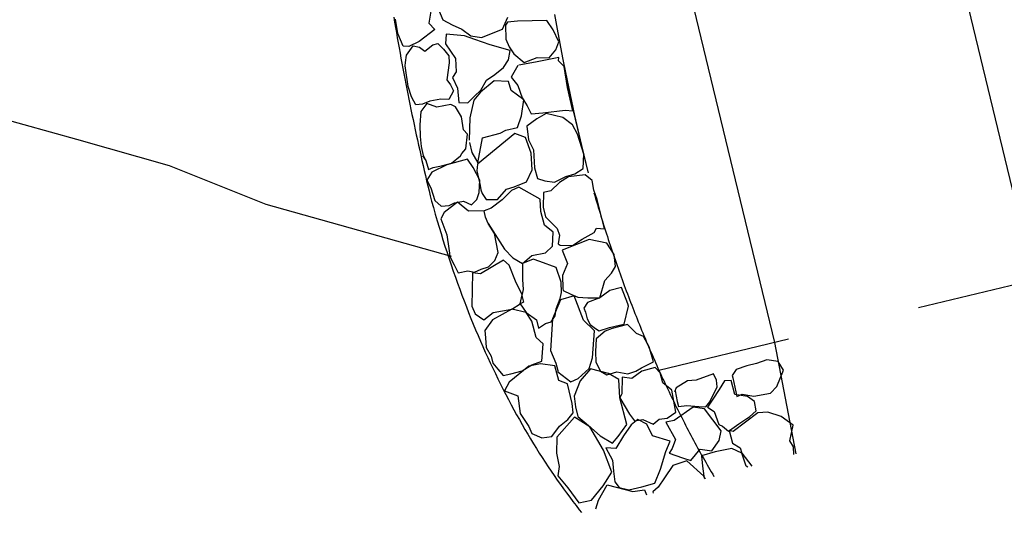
# Model space of a CAD drawing. Extents: x 447258 to 447844, y 441190 to 442763.
# Tile 71 of 123: x 447364.67 to 447368.36, y 441990.04 to 441991.94. Entities that reach past the tile are written whole.
import ezdxf

# ---------------------------------------------------------------- set-up
doc = ezdxf.new("R2010")
doc.units = 0
doc.header["$LTSCALE"] = 2
doc.header["$MEASUREMENT"] = 0
doc.linetypes.add('ACAD_ISO02W100', pattern=[0.5, 0.25, -0.25])
doc.linetypes.add('AUSGEZOGEN', pattern=[0])
for name, color, linetype in [('DB-Andere_Planer', 15, 'CONTINUOUS'), ('DB-Wegböschungen', 15, 'CONTINUOUS'), ('FBRTOP', 250, 'AUSGEZOGEN')]:
    doc.layers.add(name, color=color, linetype=linetype)

msp = doc.modelspace()

# ---------------------------------------------------------------- linework, layer by layer
at = {"layer": 'DB-Andere_Planer', "linetype": 'ACAD_ISO02W100'}
for p, q in [((447355.9279, 442036.418), (447366.7927, 441991.4009)), ((447367.0668, 441990.6259), (447371.2379, 441991.6326))]:
    msp.add_line(p, q, dxfattribs=at)
at = {"layer": 'DB-Andere_Planer', "linetype": 'Continuous'}
for p, q in [((447367.2792, 441995.9069), (447368.4719, 441990.965)), ((447366.6243, 441994.3579), (447367.4998, 441990.7304)), ((447366.2336, 441991.9952), (447366.2569, 441991.9392)), ((447366.073, 441991.9495), (447366.0763, 441991.9302)), ((447366.0886, 441991.8884), (447366.0797, 441991.9422)), ((447366.2114, 441991.9726), (447366.2046, 441991.9273)), ((447366.4807, 441991.905), (447366.5008, 441991.9491)), ((447366.6752, 441991.959), (447366.685, 441991.9049)), ((447366.0763, 441991.9302), (447366.0795, 441991.911)), ((447366.0795, 441991.911), (447366.0829, 441991.8918)), ((447366.2046, 441991.9273), (447366.2269, 441991.9027)), ((447366.2569, 441991.9392), (447366.2921, 441991.9211)), ((447366.2921, 441991.9211), (447366.3282, 441991.9046)), ((447366.3282, 441991.9046), (447366.3623, 441991.8793)), ((447366.4016, 441991.8733), (447366.4807, 441991.905)), ((447366.4995, 441991.9313), (447366.4912, 441991.9195)), ((447366.4912, 441991.9195), (447366.4927, 441991.8666)), ((447366.5365, 441991.9346), (447366.4995, 441991.9313)), ((447366.6464, 441991.9373), (447366.5365, 441991.9346)), ((447366.6702, 441991.9025), (447366.6464, 441991.9373)), ((447366.685, 441991.9049), (447366.6951, 441991.8508)), ((447366.0829, 441991.8918), (447366.0861, 441991.8726)), ((447366.0861, 441991.8726), (447366.0895, 441991.8534)), ((447366.1082, 441991.8413), (447366.0886, 441991.8884)), ((447366.2269, 441991.9027), (447366.1681, 441991.8585)), ((447366.2698, 441991.8856), (447366.2672, 441991.85)), ((447366.3384, 441991.8798), (447366.2698, 441991.8856)), ((447366.3769, 441991.8653), (447366.3384, 441991.8798)), ((447366.3623, 441991.8793), (447366.4016, 441991.8733)), ((447366.4927, 441991.8666), (447366.505, 441991.8388)), ((447366.691, 441991.8571), (447366.6702, 441991.9025)), ((447366.0895, 441991.8534), (447366.0929, 441991.8342)), ((447366.0929, 441991.8342), (447366.0964, 441991.815)), ((447366.1291, 441991.8395), (447366.1082, 441991.8413)), ((447366.1204, 441991.8075), (447366.1461, 441991.8423)), ((447366.1681, 441991.8585), (447366.1291, 441991.8395)), ((447366.1461, 441991.8423), (447366.1692, 441991.837)), ((447366.1692, 441991.837), (447366.189, 441991.8226)), ((447366.189, 441991.8226), (447366.2188, 441991.8462)), ((447366.2188, 441991.8462), (447366.2381, 441991.8509)), ((447366.2381, 441991.8509), (447366.2595, 441991.8301)), ((447366.2595, 441991.8301), (447366.2792, 441991.8049)), ((447366.2672, 441991.85), (447366.3044, 441991.7946)), ((447366.4348, 441991.8457), (447366.3769, 441991.8653)), ((447366.5086, 441991.8243), (447366.4348, 441991.8457)), ((447366.505, 441991.8388), (447366.5227, 441991.8123)), ((447366.6802, 441991.8265), (447366.691, 441991.8571)), ((447366.6951, 441991.8508), (447366.7056, 441991.7966)), ((447366.0964, 441991.815), (447366.0999, 441991.7958)), ((447366.0999, 441991.7958), (447366.1035, 441991.7766)), ((447366.1164, 441991.7792), (447366.1204, 441991.8075)), ((447366.2792, 441991.8049), (447366.2803, 441991.7779)), ((447366.3044, 441991.7946), (447366.3066, 441991.7447)), ((447366.503, 441991.7893), (447366.5086, 441991.8243)), ((447366.5227, 441991.8123), (447366.5613, 441991.7796)), ((447366.5613, 441991.7796), (447366.61, 441991.7983)), ((447366.6911, 441991.7983), (447366.6046, 441991.7802)), ((447366.61, 441991.7983), (447366.6552, 441991.7966)), ((447366.6552, 441991.7966), (447366.6802, 441991.8265)), ((447366.6901, 441991.7855), (447366.6911, 441991.7983)), ((447366.7056, 441991.7966), (447366.7163, 441991.7425)), ((447366.1035, 441991.7766), (447366.1071, 441991.7574)), ((447366.1071, 441991.7574), (447366.1108, 441991.7382)), ((447366.1153, 441991.7667), (447366.1164, 441991.7792)), ((447366.1272, 441991.6891), (447366.1153, 441991.7667)), ((447366.2803, 441991.7779), (447366.2723, 441991.7146)), ((447366.4517, 441991.7349), (447366.4846, 441991.7611)), ((447366.4846, 441991.7611), (447366.503, 441991.7893)), ((447366.5375, 441991.7682), (447366.513, 441991.7245)), ((447366.6046, 441991.7802), (447366.5414, 441991.7692)), ((447366.712, 441991.7642), (447366.6901, 441991.7855)), ((447366.7239, 441991.6858), (447366.712, 441991.7642)), ((447366.1108, 441991.7382), (447366.1144, 441991.7191)), ((447366.1144, 441991.7191), (447366.1181, 441991.6998)), ((447366.3066, 441991.7447), (447366.2936, 441991.7234)), ((447366.2936, 441991.7234), (447366.3118, 441991.683)), ((447366.4206, 441991.7134), (447366.4517, 441991.7349)), ((447366.513, 441991.7245), (447366.5375, 441991.6927)), ((447366.7163, 441991.7425), (447366.7275, 441991.6886)), ((447366.1181, 441991.6998), (447366.1219, 441991.6807)), ((447366.1391, 441991.6511), (447366.1272, 441991.6891)), ((447366.2723, 441991.7146), (447366.2851, 441991.6958)), ((447366.2851, 441991.6958), (447366.2974, 441991.6729)), ((447366.3118, 441991.683), (447366.3163, 441991.6295)), ((447366.4492, 441991.7105), (447366.3978, 441991.6687)), ((447366.3988, 441991.676), (447366.4206, 441991.7134)), ((447366.503, 441991.7081), (447366.4492, 441991.7105)), ((447366.5126, 441991.674), (447366.503, 441991.7081)), ((447366.5375, 441991.6927), (447366.554, 441991.6476)), ((447366.7436, 441991.5982), (447366.7239, 441991.6858)), ((447366.7275, 441991.6886), (447366.739, 441991.6346)), ((447366.1219, 441991.6807), (447366.1257, 441991.6615)), ((447366.1257, 441991.6615), (447366.1295, 441991.6423)), ((447366.1486, 441991.6343), (447366.1391, 441991.6511)), ((447366.2974, 441991.6729), (447366.2791, 441991.6412)), ((447366.3502, 441991.6279), (447366.3749, 441991.6534)), ((447366.3978, 441991.6687), (447366.3728, 441991.6389)), ((447366.3749, 441991.6534), (447366.3988, 441991.676)), ((447366.5602, 441991.6393), (447366.5126, 441991.674)), ((447366.554, 441991.6476), (447366.5725, 441991.6171)), ((447366.1295, 441991.6423), (447366.1334, 441991.6231)), ((447366.1334, 441991.6231), (447366.1373, 441991.6039)), ((447366.1559, 441991.621), (447366.1486, 441991.6343)), ((447366.18, 441991.6228), (447366.1559, 441991.621)), ((447366.1971, 441991.6255), (447366.1743, 441991.5955)), ((447366.2084, 441991.6351), (447366.18, 441991.6228)), ((447366.2342, 441991.6127), (447366.1971, 441991.6255)), ((447366.2489, 441991.6421), (447366.2084, 441991.6351)), ((447366.2864, 441991.6225), (447366.2342, 441991.6127)), ((447366.2791, 441991.6412), (447366.2489, 441991.6421)), ((447366.3037, 441991.6131), (447366.2864, 441991.6225)), ((447366.3262, 441991.5762), (447366.3037, 441991.6131)), ((447366.3163, 441991.6295), (447366.3502, 441991.6279)), ((447366.3728, 441991.6389), (447366.3581, 441991.5723)), ((447366.5521, 441991.58), (447366.5602, 441991.6393)), ((447366.5725, 441991.6171), (447366.5881, 441991.5873)), ((447366.739, 441991.6346), (447366.7508, 441991.5806)), ((447366.1373, 441991.6039), (447366.1412, 441991.5848)), ((447366.1412, 441991.5848), (447366.1452, 441991.5656)), ((447366.1743, 441991.5955), (447366.1701, 441991.5454)), ((447366.3338, 441991.5276), (447366.3262, 441991.5762)), ((447366.3581, 441991.5723), (447366.3561, 441991.4879)), ((447366.5363, 441991.5355), (447366.5521, 441991.58)), ((447366.5881, 441991.5873), (447366.6321, 441991.5909)), ((447366.6439, 441991.5881), (447366.6094, 441991.5686)), ((447366.6321, 441991.5909), (447366.715, 441991.6011)), ((447366.7062, 441991.5738), (447366.6439, 441991.5881)), ((447366.7422, 441991.5461), (447366.7062, 441991.5738)), ((447366.715, 441991.6011), (447366.7436, 441991.5982)), ((447366.7508, 441991.5806), (447366.763, 441991.5268)), ((447366.1452, 441991.5656), (447366.1492, 441991.5465)), ((447366.1492, 441991.5465), (447366.1533, 441991.5273)), ((447366.1701, 441991.5454), (447366.1723, 441991.5023)), ((447366.4923, 441991.5263), (447366.5363, 441991.5355)), ((447366.6094, 441991.5686), (447366.5713, 441991.5412)), ((447366.5713, 441991.5412), (447366.5781, 441991.4897)), ((447366.7621, 441991.5103), (447366.7422, 441991.5461)), ((447366.1533, 441991.5273), (447366.1574, 441991.5082)), ((447366.1574, 441991.5082), (447366.1616, 441991.4891)), ((447366.1723, 441991.5023), (447366.1758, 441991.4649)), ((447366.3488, 441991.5108), (447366.3338, 441991.5276)), ((447366.3429, 441991.4562), (447366.3488, 441991.5108)), ((447366.5262, 441991.5135), (447366.3873, 441991.3988)), ((447366.4056, 441991.497), (447366.4714, 441991.5143)), ((447366.4714, 441991.5143), (447366.4923, 441991.5263)), ((447366.5663, 441991.498), (447366.5262, 441991.5135)), ((447366.5873, 441991.4401), (447366.5663, 441991.498)), ((447366.7856, 441991.4361), (447366.7621, 441991.5103)), ((447366.763, 441991.5268), (447366.7755, 441991.4729)), ((447366.1616, 441991.4891), (447366.1657, 441991.47)), ((447366.1657, 441991.47), (447366.17, 441991.4508)), ((447366.1758, 441991.4649), (447366.1826, 441991.4311)), ((447366.3561, 441991.4879), (447366.3561, 441991.4879)), ((447366.3566, 441991.4796), (447366.3656, 441991.4426)), ((447366.3877, 441991.4031), (447366.4056, 441991.497)), ((447366.5781, 441991.4897), (447366.597, 441991.4522)), ((447366.7755, 441991.4729), (447366.7883, 441991.4191)), ((447366.17, 441991.4508), (447366.1742, 441991.4317)), ((447366.1742, 441991.4317), (447366.1787, 441991.4126)), ((447366.1804, 441991.4292), (447366.1928, 441991.4118)), ((447366.1826, 441991.4311), (447366.1928, 441991.4118)), ((447366.2891, 441991.4023), (447366.3234, 441991.4296)), ((447366.3234, 441991.4296), (447366.328, 441991.4389)), ((447366.328, 441991.4389), (447366.3429, 441991.4562)), ((447366.3656, 441991.4426), (447366.3877, 441991.4031)), ((447366.5914, 441991.3767), (447366.5873, 441991.4401)), ((447366.597, 441991.4522), (447366.6007, 441991.3845)), ((447366.7831, 441991.3824), (447366.7856, 441991.4361)), ((447366.1787, 441991.4126), (447366.1829, 441991.3936)), ((447366.1829, 441991.3936), (447366.1873, 441991.3745)), ((447366.1928, 441991.4118), (447366.2034, 441991.3789)), ((447366.2717, 441991.3954), (447366.2156, 441991.3682)), ((447366.2208, 441991.3858), (447366.2521, 441991.392)), ((447366.2521, 441991.392), (447366.2891, 441991.4023)), ((447366.3496, 441991.4169), (447366.2717, 441991.3954)), ((447366.3706, 441991.3865), (447366.3496, 441991.4169)), ((447366.3873, 441991.3988), (447366.3838, 441991.3728)), ((447366.7883, 441991.4191), (447366.8015, 441991.3655)), ((447366.1873, 441991.3745), (447366.1917, 441991.3554)), ((447366.1917, 441991.3554), (447366.1962, 441991.3363)), ((447366.2156, 441991.3682), (447366.197, 441991.3378)), ((447366.2034, 441991.3789), (447366.2208, 441991.3858)), ((447366.3959, 441991.3381), (447366.3706, 441991.3865)), ((447366.3838, 441991.3728), (447366.3969, 441991.3185)), ((447366.5699, 441991.3323), (447366.5914, 441991.3767)), ((447366.6007, 441991.3845), (447366.6116, 441991.3452)), ((447366.6752, 441991.3311), (447366.7176, 441991.3525)), ((447366.7283, 441991.3505), (447366.6937, 441991.3299)), ((447366.7176, 441991.3525), (447366.7516, 441991.3622)), ((447366.7904, 441991.3587), (447366.7283, 441991.3505)), ((447366.7516, 441991.3622), (447366.7831, 441991.3824)), ((447366.8159, 441991.3375), (447366.7904, 441991.3587)), ((447366.1962, 441991.3363), (447366.2007, 441991.3172)), ((447366.197, 441991.3378), (447366.2119, 441991.31)), ((447366.2007, 441991.3172), (447366.2053, 441991.2982)), ((447366.3933, 441991.2924), (447366.3959, 441991.3381)), ((447366.3969, 441991.3185), (447366.3994, 441991.3023)), ((447366.4955, 441991.3045), (447366.5242, 441991.3129)), ((447366.5242, 441991.3129), (447366.5699, 441991.3323)), ((447366.6116, 441991.3452), (447366.6389, 441991.3363)), ((447366.6389, 441991.3363), (447366.6752, 441991.3311)), ((447366.6937, 441991.3299), (447366.6617, 441991.299)), ((447366.8233, 441991.3012), (447366.8159, 441991.3375)), ((447366.2053, 441991.2982), (447366.2099, 441991.2791)), ((447366.2099, 441991.2791), (447366.2145, 441991.2601)), ((447366.2119, 441991.31), (447366.2263, 441991.2617)), ((447366.3847, 441991.2658), (447366.3933, 441991.2924)), ((447366.3994, 441991.3023), (447366.4043, 441991.2881)), ((447366.4043, 441991.2881), (447366.4193, 441991.2665)), ((447366.4615, 441991.2655), (447366.4955, 441991.3045)), ((447366.5141, 441991.3002), (447366.4792, 441991.2645)), ((447366.5412, 441991.3122), (447366.5141, 441991.3002)), ((447366.6216, 441991.2675), (447366.5412, 441991.3122)), ((447366.6346, 441991.2924), (447366.6329, 441991.2375)), ((447366.6617, 441991.299), (447366.6346, 441991.2924)), ((447366.8229, 441991.2915), (447366.8262, 441991.2804)), ((447366.8346, 441991.2657), (447366.8233, 441991.3012)), ((447366.8262, 441991.2804), (447366.8294, 441991.2695)), ((447366.2145, 441991.2601), (447366.2214, 441991.2354)), ((447366.2263, 441991.2617), (447366.2502, 441991.2415)), ((447366.2263, 441991.2617), (447366.2263, 441991.2617)), ((447366.2502, 441991.2415), (447366.2811, 441991.2435)), ((447366.3123, 441991.2555), (447366.2615, 441991.2174)), ((447366.2811, 441991.2435), (447366.3004, 441991.2537)), ((447366.3004, 441991.2537), (447366.3346, 441991.2592)), ((447366.3531, 441991.2218), (447366.3123, 441991.2555)), ((447366.3346, 441991.2592), (447366.3637, 441991.2457)), ((447366.3637, 441991.2457), (447366.3847, 441991.2658)), ((447366.4193, 441991.2665), (447366.4615, 441991.2655)), ((447366.4792, 441991.2645), (447366.4374, 441991.2339)), ((447366.6247, 441991.2205), (447366.6216, 441991.2675)), ((447366.6216, 441991.2675), (447366.6216, 441991.2675)), ((447366.8294, 441991.2695), (447366.8327, 441991.2584)), ((447366.8327, 441991.2584), (447366.836, 441991.2474)), ((447366.8623, 441991.1565), (447366.8346, 441991.2657)), ((447366.836, 441991.2474), (447366.8392, 441991.2364)), ((447366.2214, 441991.2354), (447366.2284, 441991.2108)), ((447366.2284, 441991.2108), (447366.2355, 441991.1864)), ((447366.2615, 441991.2174), (447366.2494, 441991.194)), ((447366.4113, 441991.2235), (447366.3531, 441991.2218)), ((447366.4374, 441991.2339), (447366.4113, 441991.2235)), ((447366.4169, 441991.2003), (447366.4113, 441991.2235)), ((447366.6384, 441991.1693), (447366.6247, 441991.2205)), ((447366.6329, 441991.2375), (447366.6416, 441991.2014)), ((447366.8392, 441991.2364), (447366.8425, 441991.2254)), ((447366.8425, 441991.2254), (447366.8459, 441991.2144)), ((447366.8459, 441991.2144), (447366.8493, 441991.2034)), ((447366.8493, 441991.2034), (447366.8526, 441991.1925)), ((447366.2355, 441991.1864), (447366.2427, 441991.1622)), ((447366.2494, 441991.194), (447366.2721, 441991.134)), ((447366.427, 441991.1755), (447366.4169, 441991.2003)), ((447366.4508, 441991.139), (447366.427, 441991.1755)), ((447366.427, 441991.1755), (447366.4883, 441991.0798)), ((447366.6707, 441991.143), (447366.6384, 441991.1693)), ((447366.6416, 441991.2014), (447366.6849, 441991.1573)), ((447366.8526, 441991.1925), (447366.856, 441991.1814)), ((447366.856, 441991.1814), (447366.8594, 441991.1706)), ((447366.8594, 441991.1706), (447366.8629, 441991.1597)), ((447366.2427, 441991.1622), (447366.25, 441991.1383)), ((447366.25, 441991.1383), (447366.2574, 441991.1144)), ((447366.2721, 441991.134), (447366.2791, 441991.0825)), ((447366.4641, 441991.0672), (447366.4508, 441991.139)), ((447366.6683, 441991.0906), (447366.6707, 441991.143)), ((447366.6849, 441991.1573), (447366.6937, 441991.1322)), ((447366.6937, 441991.1322), (447366.6893, 441991.0997)), ((447366.7791, 441991.1173), (447366.8237, 441991.1417)), ((447366.8237, 441991.1417), (447366.8331, 441991.159)), ((447366.8331, 441991.159), (447366.8623, 441991.1565)), ((447366.8629, 441991.1597), (447366.8663, 441991.1488)), ((447366.8663, 441991.1488), (447366.8699, 441991.1378)), ((447366.8699, 441991.1378), (447366.8734, 441991.1269)), ((447366.2574, 441991.1144), (447366.2649, 441991.0907)), ((447366.6893, 441991.0997), (447366.696, 441991.0945)), ((447366.696, 441991.0945), (447366.7426, 441991.0935)), ((447366.8054, 441991.1155), (447366.7045, 441991.0761)), ((447366.7426, 441991.0935), (447366.7791, 441991.1173)), ((447366.8712, 441991.1027), (447366.8054, 441991.1155)), ((447366.8995, 441991.0591), (447366.8712, 441991.1027)), ((447366.8734, 441991.1269), (447366.8769, 441991.116)), ((447366.8769, 441991.116), (447366.8805, 441991.1052)), ((447366.8805, 441991.1052), (447366.8841, 441991.0944)), ((447366.8841, 441991.0944), (447366.8877, 441991.0836)), ((447366.2649, 441991.0907), (447366.2725, 441991.0673)), ((447366.2725, 441991.0673), (447366.2802, 441991.0439)), ((447366.2791, 441991.0825), (447366.2821, 441991.0642)), ((447366.2821, 441991.0642), (447366.2836, 441991.0523)), ((447366.4522, 441991.0371), (447366.4641, 441991.0672)), ((447366.4883, 441991.0798), (447366.5192, 441991.0478)), ((447366.5556, 441991.0266), (447366.5909, 441991.0555)), ((447366.5909, 441991.0555), (447366.6415, 441991.0664)), ((447366.6415, 441991.0664), (447366.6683, 441991.0906)), ((447366.7045, 441991.0761), (447366.7234, 441991.0261)), ((447366.8877, 441991.0836), (447366.8913, 441991.0727)), ((447366.8913, 441991.0727), (447366.895, 441991.062)), ((447366.895, 441991.062), (447366.8987, 441991.0511)), ((447366.9033, 441991.015), (447366.8995, 441991.0591)), ((447366.2802, 441991.0439), (447366.2879, 441991.0208)), ((447366.2836, 441991.0523), (447366.2995, 441991.0206)), ((447366.2879, 441991.0208), (447366.2958, 441990.9978)), ((447366.2995, 441991.0206), (447366.3146, 441990.9916)), ((447366.4847, 441991.0381), (447366.3975, 441990.987)), ((447366.4279, 441991.0135), (447366.4522, 441991.0371)), ((447366.5055, 441991.0199), (447366.4847, 441991.0381)), ((447366.5294, 441990.9602), (447366.5055, 441991.0199)), ((447366.5192, 441991.0478), (447366.5556, 441991.0266)), ((447366.5556, 441991.0266), (447366.5552, 441990.9664)), ((447366.5956, 441991.0417), (447366.5556, 441991.0266)), ((447366.6206, 441991.0341), (447366.5956, 441991.0417)), ((447366.6821, 441991.0107), (447366.6206, 441991.0341)), ((447366.7234, 441991.0261), (447366.7057, 441990.981)), ((447366.8987, 441991.0511), (447366.9024, 441991.0404)), ((447366.9024, 441991.0404), (447366.9061, 441991.0296)), ((447366.9061, 441991.0296), (447366.9098, 441991.0188)), ((447366.9098, 441991.0188), (447366.9136, 441991.0081)), ((447366.2958, 441990.9978), (447366.3038, 441990.975)), ((447366.3146, 441990.9916), (447366.351, 441990.999)), ((447366.351, 441990.999), (447366.3754, 441990.994)), ((447366.368, 441990.9908), (447366.3654, 441990.8661)), ((447366.3975, 441990.987), (447366.368, 441990.9908)), ((447366.3754, 441990.994), (447366.3999, 441991.0053)), ((447366.3999, 441991.0053), (447366.4279, 441991.0135)), ((447366.7007, 441990.9566), (447366.6821, 441991.0107)), ((447366.7057, 441990.981), (447366.7066, 441990.9321)), ((447366.8643, 441990.962), (447366.889, 441990.9897)), ((447366.889, 441990.9897), (447366.9033, 441991.015)), ((447366.9136, 441991.0081), (447366.9174, 441990.9974)), ((447366.9174, 441990.9974), (447366.9212, 441990.9867)), ((447366.9212, 441990.9867), (447366.925, 441990.976)), ((447366.3038, 441990.975), (447366.3118, 441990.9524)), ((447366.3118, 441990.9524), (447366.32, 441990.9299)), ((447366.5541, 441990.9089), (447366.5294, 441990.9602)), ((447366.5552, 441990.9664), (447366.5574, 441990.9288)), ((447366.702, 441990.9173), (447366.7007, 441990.9566)), ((447366.8458, 441990.8975), (447366.8643, 441990.962)), ((447366.925, 441990.976), (447366.9289, 441990.9654)), ((447366.9289, 441990.9654), (447366.9327, 441990.9547)), ((447366.9327, 441990.9547), (447366.9366, 441990.9441)), ((447366.9366, 441990.9441), (447366.9405, 441990.9335)), ((447366.32, 441990.9299), (447366.3283, 441990.9076)), ((447366.3283, 441990.9076), (447366.3366, 441990.8854)), ((447366.5461, 441990.8743), (447366.5541, 441990.9089)), ((447366.5574, 441990.9288), (447366.5534, 441990.906)), ((447366.6966, 441990.8942), (447366.702, 441990.9173)), ((447366.7066, 441990.9321), (447366.7084, 441990.9244)), ((447366.7084, 441990.9244), (447366.7363, 441990.9106)), ((447366.7363, 441990.9106), (447366.7622, 441990.8992)), ((447366.883, 441990.9242), (447366.8458, 441990.8975)), ((447366.9264, 441990.9361), (447366.883, 441990.9242)), ((447366.9507, 441990.8751), (447366.9264, 441990.9361)), ((447366.9405, 441990.9335), (447366.9445, 441990.9229)), ((447366.9445, 441990.9229), (447366.9484, 441990.9123)), ((447366.9484, 441990.9123), (447366.9524, 441990.9018)), ((447366.3366, 441990.8854), (447366.3451, 441990.8635)), ((447366.5154, 441990.8546), (447366.5461, 441990.8743)), ((447366.5593, 441990.8815), (447366.5461, 441990.8743)), ((447366.5461, 441990.8743), (447366.5686, 441990.8429)), ((447366.5534, 441990.906), (447366.5593, 441990.8815)), ((447366.6979, 441990.8896), (447366.6674, 441990.8189)), ((447366.6812, 441990.8564), (447366.6966, 441990.8942)), ((447366.7487, 441990.9042), (447366.6979, 441990.8896)), ((447366.7843, 441990.8131), (447366.7487, 441990.9042)), ((447366.7622, 441990.8992), (447366.8008, 441990.8976)), ((447366.7984, 441990.8793), (447366.7857, 441990.8585)), ((447366.8458, 441990.8975), (447366.7984, 441990.8793)), ((447366.8008, 441990.8976), (447366.8458, 441990.8975)), ((447366.9529, 441990.8661), (447366.9507, 441990.8751)), ((447366.9524, 441990.9018), (447366.9565, 441990.8912)), ((447366.9565, 441990.8912), (447366.9605, 441990.8807)), ((447366.9605, 441990.8807), (447366.9645, 441990.8702)), ((447366.9645, 441990.8702), (447366.9686, 441990.8597)), ((447366.3451, 441990.8635), (447366.3536, 441990.8417)), ((447366.3536, 441990.8417), (447366.3623, 441990.8201)), ((447366.3654, 441990.8661), (447366.3654, 441990.8661)), ((447366.3654, 441990.8661), (447366.3777, 441990.8377)), ((447366.3777, 441990.8377), (447366.4106, 441990.8143)), ((447366.4106, 441990.8143), (447366.4449, 441990.8417)), ((447366.5154, 441990.8546), (447366.4431, 441990.8153)), ((447366.4449, 441990.8417), (447366.5154, 441990.8546)), ((447366.5686, 441990.8429), (447366.5154, 441990.8546)), ((447366.5154, 441990.8546), (447366.5154, 441990.8546)), ((447366.5902, 441990.8099), (447366.5686, 441990.8429)), ((447366.5686, 441990.8429), (447366.6082, 441990.8143)), ((447366.6781, 441990.8298), (447366.6812, 441990.8564)), ((447366.7857, 441990.8585), (447366.792, 441990.8436)), ((447366.792, 441990.8436), (447366.7979, 441990.8191)), ((447366.9366, 441990.7981), (447366.9529, 441990.8661)), ((447366.9686, 441990.8597), (447366.9727, 441990.8493)), ((447366.9727, 441990.8493), (447366.9767, 441990.8388)), ((447366.9767, 441990.8388), (447366.9809, 441990.8284)), ((447366.3623, 441990.8201), (447366.371, 441990.7987)), ((447366.371, 441990.7987), (447366.3798, 441990.7774)), ((447366.4431, 441990.8153), (447366.4148, 441990.7744)), ((447366.6064, 441990.7484), (447366.5902, 441990.8099)), ((447366.6082, 441990.8143), (447366.6157, 441990.7833)), ((447366.6157, 441990.7833), (447366.6416, 441990.8005)), ((447366.6416, 441990.8005), (447366.6631, 441990.8071)), ((447366.6674, 441990.8189), (447366.66, 441990.6993)), ((447366.6631, 441990.8071), (447366.6781, 441990.8298)), ((447366.8256, 441990.7733), (447366.7843, 441990.8131)), ((447366.7979, 441990.8191), (447366.8087, 441990.7972)), ((447366.8087, 441990.7972), (447366.8285, 441990.7829)), ((447366.8809, 441990.786), (447366.9234, 441990.7962)), ((447366.9493, 441990.7979), (447366.8916, 441990.7826)), ((447366.9234, 441990.7962), (447366.9366, 441990.7981)), ((447366.9821, 441990.7635), (447366.9493, 441990.7979)), ((447366.9809, 441990.8284), (447366.9851, 441990.818)), ((447366.9851, 441990.818), (447366.9892, 441990.8076)), ((447366.9892, 441990.8076), (447366.9934, 441990.7972)), ((447366.9934, 441990.7972), (447366.9976, 441990.7869)), ((447366.3798, 441990.7774), (447366.3887, 441990.7563)), ((447366.4148, 441990.7744), (447366.4171, 441990.7477)), ((447366.8183, 441990.6719), (447366.8256, 441990.7733)), ((447366.8285, 441990.7829), (447366.8429, 441990.7741)), ((447366.8655, 441990.7722), (447366.8315, 441990.7436)), ((447366.8429, 441990.7741), (447366.8809, 441990.786)), ((447366.8916, 441990.7826), (447366.8655, 441990.7722)), ((447367.0093, 441990.7524), (447366.9821, 441990.7635)), ((447366.9976, 441990.7869), (447367.0018, 441990.7766)), ((447367.0018, 441990.7766), (447367.0061, 441990.7662)), ((447367.0061, 441990.7662), (447367.0103, 441990.7559)), ((447366.3887, 441990.7563), (447366.3978, 441990.7353)), ((447366.3978, 441990.7353), (447366.4068, 441990.7145)), ((447366.4171, 441990.7477), (447366.4191, 441990.7113)), ((447366.6326, 441990.7247), (447366.6064, 441990.7484)), ((447366.6279, 441990.6595), (447366.6326, 441990.7247)), ((447366.8315, 441990.7436), (447366.8292, 441990.6966)), ((447367.0296, 441990.7136), (447367.0093, 441990.7524)), ((447367.0103, 441990.7559), (447367.0147, 441990.7456)), ((447367.0147, 441990.7456), (447367.0189, 441990.7354)), ((447367.0189, 441990.7354), (447367.0232, 441990.7251)), ((447367.0232, 441990.7251), (447367.0276, 441990.715)), ((447367.4998, 441990.7304), (447367.5802, 441990.312)), ((447366.4068, 441990.7145), (447366.416, 441990.6939)), ((447366.416, 441990.6939), (447366.4253, 441990.6734)), ((447366.4191, 441990.7113), (447366.4378, 441990.679)), ((447366.66, 441990.6993), (447366.6805, 441990.6522)), ((447366.8292, 441990.6966), (447366.8308, 441990.6561)), ((447367.0276, 441990.715), (447367.0319, 441990.7047)), ((447367.0458, 441990.6576), (447367.0296, 441990.7136)), ((447367.0319, 441990.7047), (447367.0363, 441990.6946)), ((447367.0363, 441990.6946), (447367.0407, 441990.6844)), ((447366.4253, 441990.6734), (447366.4347, 441990.6532)), ((447366.4347, 441990.6532), (447366.4442, 441990.633)), ((447366.4378, 441990.679), (447366.4443, 441990.652)), ((447366.4443, 441990.652), (447366.4634, 441990.6293)), ((447366.6223, 441990.6495), (447366.579, 441990.6413)), ((447366.5902, 441990.6463), (447366.6279, 441990.6595)), ((447366.6761, 441990.6421), (447366.6223, 441990.6495)), ((447366.6805, 441990.6522), (447366.6872, 441990.6244)), ((447366.8052, 441990.6325), (447366.8183, 441990.6719)), ((447366.8308, 441990.6561), (447366.8472, 441990.6219)), ((447367.001, 441990.6345), (447367.0458, 441990.6576)), ((447367.0407, 441990.6844), (447367.0451, 441990.6744)), ((447367.0451, 441990.6744), (447367.0496, 441990.6642)), ((447367.0496, 441990.6642), (447367.0541, 441990.6542)), ((447367.0541, 441990.6542), (447367.0586, 441990.6441)), ((447367.4318, 441990.6512), (447367.3957, 441990.6425)), ((447367.4708, 441990.6647), (447367.4318, 441990.6512)), ((447367.5131, 441990.6585), (447367.4708, 441990.6647)), ((447367.5331, 441990.6265), (447367.5131, 441990.6585)), ((447366.4442, 441990.633), (447366.4537, 441990.6131)), ((447366.4537, 441990.6131), (447366.4633, 441990.5932)), ((447366.4634, 441990.6293), (447366.4825, 441990.6067)), ((447366.4825, 441990.6067), (447366.5112, 441990.6122)), ((447366.579, 441990.6413), (447366.5054, 441990.5805)), ((447366.5112, 441990.6122), (447366.5546, 441990.6241)), ((447366.5546, 441990.6241), (447366.5902, 441990.6463)), ((447366.6917, 441990.587), (447366.6761, 441990.6421)), ((447366.6872, 441990.6244), (447366.6882, 441990.6201)), ((447366.6882, 441990.6201), (447366.736, 441990.5818)), ((447366.7644, 441990.5954), (447366.8052, 441990.6325)), ((447366.81, 441990.6314), (447366.7712, 441990.5858)), ((447366.8777, 441990.6137), (447366.81, 441990.6314)), ((447366.8472, 441990.6219), (447366.8709, 441990.6085)), ((447366.8709, 441990.6085), (447366.9089, 441990.6204)), ((447366.917, 441990.5915), (447366.8777, 441990.6137)), ((447366.9089, 441990.6204), (447366.9503, 441990.6127)), ((447366.9503, 441990.6127), (447366.9806, 441990.6227)), ((447367.0025, 441990.6226), (447366.9656, 441990.5946)), ((447366.9806, 441990.6227), (447367.001, 441990.6345)), ((447367.0524, 441990.636), (447367.0025, 441990.6226)), ((447367.0709, 441990.6159), (447367.0524, 441990.636)), ((447367.0586, 441990.6441), (447367.0631, 441990.6341)), ((447367.0631, 441990.6341), (447367.0676, 441990.624)), ((447367.0676, 441990.624), (447367.0721, 441990.6141)), ((447367.0812, 441990.5788), (447367.0709, 441990.6159)), ((447367.0721, 441990.6141), (447367.0767, 441990.6041)), ((447367.2708, 441990.6123), (447367.2056, 441990.5884)), ((447367.2818, 441990.5891), (447367.2708, 441990.6123)), ((447367.3567, 441990.629), (447367.3417, 441990.6063)), ((447367.3957, 441990.6425), (447367.3567, 441990.629)), ((447367.5085, 441990.5647), (447367.5331, 441990.6265)), ((447366.4633, 441990.5932), (447366.473, 441990.5736)), ((447366.5054, 441990.5805), (447366.488, 441990.5491)), ((447366.7242, 441990.5744), (447366.6917, 441990.587)), ((447366.736, 441990.5818), (447366.7644, 441990.5954)), ((447366.7712, 441990.5858), (447366.7489, 441990.5283)), ((447366.9201, 441990.5221), (447366.917, 441990.5915)), ((447366.929, 441990.5994), (447366.9275, 441990.5377)), ((447366.9656, 441990.5946), (447366.929, 441990.5994)), ((447367.0767, 441990.6041), (447367.0812, 441990.5942)), ((447367.0812, 441990.5942), (447367.0859, 441990.5843)), ((447367.115, 441990.5515), (447367.0812, 441990.5788)), ((447367.0859, 441990.5843), (447367.0904, 441990.5744)), ((447367.1735, 441990.5861), (447367.1308, 441990.5595)), ((447367.2056, 441990.5884), (447367.1735, 441990.5861)), ((447367.2851, 441990.564), (447367.2818, 441990.5891)), ((447367.3126, 441990.5856), (447367.2918, 441990.5533)), ((447367.338, 441990.5876), (447367.3126, 441990.5856)), ((447367.3508, 441990.5348), (447367.338, 441990.5876)), ((447367.3417, 441990.6063), (447367.3439, 441990.5972)), ((447367.3439, 441990.5972), (447367.3581, 441990.527)), ((447366.473, 441990.5736), (447366.4829, 441990.5541)), ((447366.4829, 441990.5541), (447366.4928, 441990.5348)), ((447366.488, 441990.5491), (447366.538, 441990.5295)), ((447366.7417, 441990.5017), (447366.7242, 441990.5744)), ((447367.0904, 441990.5744), (447367.0951, 441990.5645)), ((447367.0951, 441990.5645), (447367.0997, 441990.5546)), ((447367.0997, 441990.5546), (447367.1045, 441990.5449)), ((447367.1045, 441990.5449), (447367.1091, 441990.5351)), ((447367.1295, 441990.4691), (447367.115, 441990.5515)), ((447367.1308, 441990.5595), (447367.1249, 441990.5444)), ((447367.1249, 441990.5444), (447367.1249, 441990.5444)), ((447367.1279, 441990.5492), (447367.1349, 441990.5086)), ((447367.258, 441990.507), (447367.2851, 441990.564)), ((447367.2918, 441990.5533), (447367.269, 441990.5178)), ((447367.4218, 441990.5288), (447367.4845, 441990.5398)), ((447367.4845, 441990.5398), (447367.5085, 441990.5647)), ((447366.4928, 441990.5348), (447366.5027, 441990.5157)), ((447366.5027, 441990.5157), (447366.5129, 441990.4966)), ((447366.538, 441990.5295), (447366.5471, 441990.4638)), ((447366.7457, 441990.4664), (447366.7417, 441990.5017)), ((447366.7489, 441990.5283), (447366.7539, 441990.4887)), ((447366.9275, 441990.5377), (447366.9201, 441990.5221)), ((447366.9466, 441990.422), (447366.9201, 441990.5221)), ((447366.9201, 441990.5221), (447366.9568, 441990.4615)), ((447367.1091, 441990.5351), (447367.1138, 441990.5253)), ((447367.1138, 441990.5253), (447367.1185, 441990.5156)), ((447367.1185, 441990.5156), (447367.1233, 441990.5058)), ((447367.1233, 441990.5058), (447367.1281, 441990.4962)), ((447367.1349, 441990.5086), (447367.1396, 441990.4893)), ((447367.2421, 441990.4881), (447367.258, 441990.507)), ((447367.269, 441990.5178), (447367.2492, 441990.4871)), ((447367.3989, 441990.5273), (447367.3508, 441990.5348)), ((447367.3581, 441990.527), (447367.3791, 441990.5362)), ((447367.3791, 441990.5362), (447367.4218, 441990.5288)), ((447367.4251, 441990.5091), (447367.3989, 441990.5273)), ((447367.431, 441990.4737), (447367.4251, 441990.5091)), ((447366.5129, 441990.4966), (447366.523, 441990.4778)), ((447366.523, 441990.4778), (447366.5332, 441990.4592)), ((447366.7247, 441990.4409), (447366.7457, 441990.4664)), ((447366.7539, 441990.4887), (447366.7627, 441990.4524)), ((447367.0981, 441990.4466), (447367.1295, 441990.4691)), ((447367.1945, 441990.4876), (447367.1234, 441990.4377)), ((447367.1281, 441990.4962), (447367.1329, 441990.4865)), ((447367.1329, 441990.4865), (447367.1376, 441990.4769)), ((447367.1376, 441990.4769), (447367.1424, 441990.4672)), ((447367.1396, 441990.4893), (447367.1711, 441990.4942)), ((447367.1424, 441990.4672), (447367.1472, 441990.4577)), ((447367.1711, 441990.4942), (447367.2158, 441990.49)), ((447367.2369, 441990.4814), (447367.1945, 441990.4876)), ((447367.2158, 441990.49), (447367.2421, 441990.4881)), ((447367.3005, 441990.3986), (447367.2369, 441990.4814)), ((447367.2492, 441990.4871), (447367.2735, 441990.4712)), ((447367.2735, 441990.4712), (447367.2907, 441990.4221)), ((447367.437, 441990.4656), (447367.3448, 441990.3957)), ((447367.4064, 441990.4514), (447367.431, 441990.4737)), ((447367.4743, 441990.4692), (447367.437, 441990.4656)), ((447367.5246, 441990.4527), (447367.4743, 441990.4692)), ((447366.5332, 441990.4592), (447366.5436, 441990.4406)), ((447366.5436, 441990.4406), (447366.5541, 441990.4223)), ((447366.5471, 441990.4638), (447366.5793, 441990.4149)), ((447366.7498, 441990.4493), (447366.6841, 441990.3745)), ((447366.6946, 441990.4156), (447366.7247, 441990.4409)), ((447366.8083, 441990.4136), (447366.7498, 441990.4493)), ((447366.7627, 441990.4524), (447366.8024, 441990.4189)), ((447366.9568, 441990.4615), (447366.9753, 441990.436)), ((447366.9873, 441990.4409), (447366.9626, 441990.4214)), ((447366.9753, 441990.436), (447367.0068, 441990.4409)), ((447367.0208, 441990.4241), (447366.9873, 441990.4409)), ((447367.0068, 441990.4409), (447367.0449, 441990.4242)), ((447367.0449, 441990.4242), (447367.0679, 441990.442)), ((447367.0679, 441990.442), (447367.0981, 441990.4466)), ((447367.1234, 441990.4377), (447367.0922, 441990.4315)), ((447367.0922, 441990.4315), (447367.1283, 441990.3666)), ((447367.1472, 441990.4577), (447367.1521, 441990.4481)), ((447367.1521, 441990.4481), (447367.157, 441990.4385)), ((447367.157, 441990.4385), (447367.1619, 441990.429)), ((447367.1619, 441990.429), (447367.1667, 441990.4196)), ((447367.3663, 441990.4254), (447367.3957, 441990.4447)), ((447367.3957, 441990.4447), (447367.4064, 441990.4514)), ((447367.5694, 441990.4199), (447367.5246, 441990.4527)), ((447366.5541, 441990.4223), (447366.5645, 441990.4041)), ((447366.5645, 441990.4041), (447366.5752, 441990.3861)), ((447366.5793, 441990.4149), (447366.5903, 441990.3881)), ((447366.6654, 441990.3768), (447366.6946, 441990.4156)), ((447366.8024, 441990.4189), (447366.8459, 441990.3796)), ((447366.8588, 441990.3261), (447366.8083, 441990.4136)), ((447366.9142, 441990.378), (447366.9466, 441990.422)), ((447366.9626, 441990.4214), (447366.9339, 441990.3805)), ((447367.0428, 441990.3796), (447367.0208, 441990.4241)), ((447367.1667, 441990.4196), (447367.1717, 441990.4101)), ((447367.1717, 441990.4101), (447367.1766, 441990.4007)), ((447367.1766, 441990.4007), (447367.1816, 441990.3913)), ((447367.1816, 441990.3913), (447367.1865, 441990.3819)), ((447367.2907, 441990.4221), (447367.3045, 441990.4159)), ((447367.2928, 441990.3627), (447367.3005, 441990.3986)), ((447367.3045, 441990.4159), (447367.3269, 441990.3968)), ((447367.3269, 441990.3968), (447367.3488, 441990.413)), ((447367.3448, 441990.3957), (447367.3301, 441990.4003)), ((447367.3301, 441990.4003), (447367.3429, 441990.3529)), ((447367.3488, 441990.413), (447367.3663, 441990.4254)), ((447367.5577, 441990.3611), (447367.5694, 441990.4199)), ((447366.5752, 441990.3861), (447366.5858, 441990.3682)), ((447366.5858, 441990.3682), (447366.5966, 441990.3504)), ((447366.5903, 441990.3881), (447366.628, 441990.3723)), ((447366.628, 441990.3723), (447366.6654, 441990.3768)), ((447366.6841, 441990.3745), (447366.6826, 441990.3153)), ((447366.8459, 441990.3796), (447366.8932, 441990.3525)), ((447366.8932, 441990.3525), (447366.9142, 441990.378)), ((447366.9339, 441990.3805), (447366.9047, 441990.3327)), ((447367.1088, 441990.3593), (447367.0428, 441990.3796)), ((447367.0931, 441990.3215), (447367.1088, 441990.3593)), ((447367.1283, 441990.3666), (447367.1161, 441990.3323)), ((447367.1865, 441990.3819), (447367.1914, 441990.3726)), ((447367.1914, 441990.3726), (447367.1964, 441990.3633)), ((447367.1964, 441990.3633), (447367.2015, 441990.354)), ((447367.2015, 441990.354), (447367.2065, 441990.3447)), ((447367.2655, 441990.3233), (447367.2928, 441990.3627)), ((447367.5713, 441990.3385), (447367.5577, 441990.3611)), ((447366.5966, 441990.3504), (447366.6074, 441990.3329)), ((447366.6074, 441990.3329), (447366.6183, 441990.3154)), ((447366.8901, 441990.2431), (447366.8588, 441990.3261)), ((447366.8679, 441990.3351), (447366.8926, 441990.289)), ((447366.9047, 441990.3327), (447366.8679, 441990.3351)), ((447367.0728, 441990.2555), (447367.0931, 441990.3215)), ((447367.1161, 441990.3323), (447367.1054, 441990.3147)), ((447367.1868, 441990.288), (447367.2216, 441990.3304)), ((447367.2065, 441990.3447), (447367.2116, 441990.3355)), ((447367.2116, 441990.3355), (447367.2166, 441990.3263)), ((447367.2166, 441990.3263), (447367.2217, 441990.3171)), ((447367.2216, 441990.3304), (447367.2655, 441990.3233)), ((447367.2217, 441990.3171), (447367.2268, 441990.308)), ((447367.2774, 441990.3194), (447367.2265, 441990.3044)), ((447367.3395, 441990.333), (447367.2774, 441990.3194)), ((447367.3779, 441990.315), (447367.3395, 441990.333)), ((447367.3429, 441990.3529), (447367.3717, 441990.3353)), ((447367.3717, 441990.3353), (447367.3779, 441990.315)), ((447367.5727, 441990.3102), (447367.5713, 441990.3385)), ((447366.6183, 441990.3154), (447366.6294, 441990.2981)), ((447366.6294, 441990.2981), (447366.6405, 441990.2811)), ((447366.6405, 441990.2811), (447366.6517, 441990.2641)), ((447366.6826, 441990.3153), (447366.6923, 441990.2655)), ((447366.8926, 441990.289), (447366.896, 441990.2468)), ((447367.1054, 441990.3147), (447367.1544, 441990.2979)), ((447367.1718, 441990.2862), (447367.1193, 441990.269)), ((447367.1544, 441990.2979), (447367.1868, 441990.288)), ((447367.2354, 441990.229), (447367.1718, 441990.2862)), ((447367.2265, 441990.3044), (447367.2303, 441990.2658)), ((447367.2268, 441990.308), (447367.2319, 441990.2988)), ((447367.2319, 441990.2988), (447367.237, 441990.2898)), ((447367.237, 441990.2898), (447367.2422, 441990.2807)), ((447367.2422, 441990.2807), (447367.2474, 441990.2717)), ((447367.3779, 441990.315), (447367.4143, 441990.2666)), ((447367.3939, 441990.2657), (447367.3779, 441990.315)), ((447367.5724, 441990.3098), (447367.5727, 441990.3102)), ((447366.6517, 441990.2641), (447366.663, 441990.2473)), ((447366.663, 441990.2473), (447366.6743, 441990.2307)), ((447366.6923, 441990.2655), (447366.6872, 441990.2304)), ((447366.8572, 441990.1921), (447366.8901, 441990.2431)), ((447366.896, 441990.2468), (447366.9011, 441990.2072)), ((447367.0515, 441990.2028), (447367.0728, 441990.2555)), ((447367.1193, 441990.269), (447367.0875, 441990.2228)), ((447367.2303, 441990.2658), (447367.2354, 441990.229)), ((447367.2474, 441990.2717), (447367.2525, 441990.2627)), ((447367.2525, 441990.2627), (447367.2577, 441990.2537)), ((447367.2577, 441990.2537), (447367.2629, 441990.2448)), ((447367.2629, 441990.2448), (447367.2681, 441990.2359)), ((447367.3999, 441990.2626), (447367.3939, 441990.2657)), ((447366.6743, 441990.2307), (447366.6857, 441990.2142)), ((447366.6857, 441990.2142), (447366.6972, 441990.1978)), ((447366.6872, 441990.2304), (447366.7253, 441990.1852)), ((447366.9011, 441990.2072), (447366.9174, 441990.1863)), ((447367.0875, 441990.2228), (447367.0642, 441990.1877)), ((447367.2383, 441990.2184), (447367.2354, 441990.229)), ((447367.2354, 441990.229), (447367.2401, 441990.2189)), ((447367.2681, 441990.2359), (447367.2729, 441990.2279)), ((447366.6972, 441990.1978), (447366.7087, 441990.1817)), ((447366.7087, 441990.1817), (447366.7204, 441990.1656)), ((447366.7253, 441990.1852), (447366.7659, 441990.1293)), ((447366.8135, 441990.1386), (447366.8572, 441990.1921)), ((447366.8407, 441990.1383), (447366.8721, 441990.1957)), ((447366.8721, 441990.1957), (447366.9686, 441990.1714)), ((447366.9174, 441990.1863), (447366.9537, 441990.1769)), ((447366.9537, 441990.1769), (447367.0029, 441990.1888)), ((447366.9686, 441990.1714), (447367.0124, 441990.1775)), ((447367.0029, 441990.1888), (447367.0515, 441990.2028)), ((447367.0124, 441990.1775), (447367.0207, 441990.1588)), ((447367.0642, 441990.1877), (447367.0437, 441990.1695)), ((447367.0437, 441990.1695), (447367.0447, 441990.1654)), ((447366.7204, 441990.1656), (447366.7322, 441990.1497)), ((447366.7322, 441990.1497), (447366.744, 441990.134)), ((447366.744, 441990.134), (447366.7559, 441990.1184)), ((447366.7659, 441990.1293), (447366.8135, 441990.1386)), ((447366.83, 441990.1066), (447366.8407, 441990.1383)), ((447366.7559, 441990.1184), (447366.7678, 441990.103)), ((447366.7678, 441990.103), (447366.7765, 441990.092))]:
    msp.add_line(p, q, dxfattribs=at)
at = {"layer": 'DB-Wegböschungen', "linetype": 'Continuous'}
for p, q in [((447364.537, 441991.5891), (447364.8841, 441991.4915)), ((447364.8841, 441991.4915), (447365.2313, 441991.394)), ((447365.2313, 441991.394), (447365.5938, 441991.249)), ((447365.5938, 441991.249), (447365.9409, 441991.1514)), ((447365.9409, 441991.1514), (447366.2881, 441991.0539))]:
    msp.add_line(p, q, dxfattribs=at)
at = {"layer": 'FBRTOP'}
msp.add_lwpolyline([(447621.8395, 441538.1984, 0.000001), (447626.1353, 441528.445, 0.000001), (447630.8818, 441517.6683)], format="xyb", dxfattribs=at)

doc.saveas('drawing.dxf')
